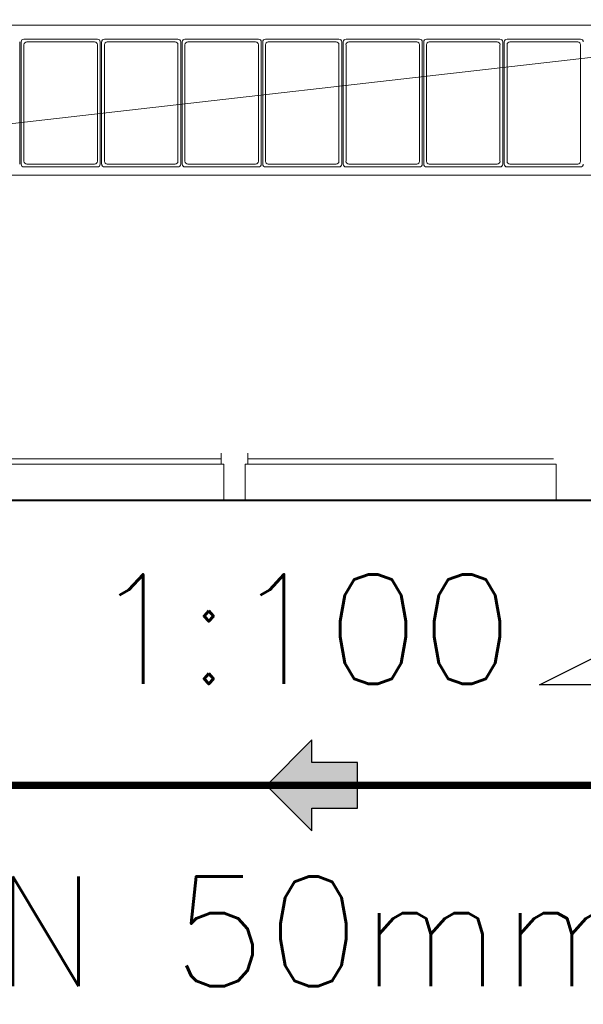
# Model space of a CAD drawing. Header units: millimetres. Extents: x -750 to 57307, y -2234 to 18901.
# Tile 64 of 102: x 17580 to 18351, y 12168 to 13516. Entities that reach past the tile are written whole.
import ezdxf

# ---------------------------------------------------------------- set-up
doc = ezdxf.new("R2010")
doc.units = ezdxf.units.MM
doc.header["$MEASUREMENT"] = 0
doc.linetypes.add('DASHED', pattern=[19.05, 12.7, -6.35])
doc.linetypes.add('HIDDEN', pattern=[0.375, 0.25, -0.125])
for name, color, linetype, lineweight, true_color in [('FLOOR RAISE', 4, 'DASHED', 0, 0x00ffff), ('GREY SCALE', 9, 'Continuous', 0, 0x808080), ('GREYSCALE', 9, 'Continuous', 0, 0x808080)]:
    doc.layers.add(name, color=color, linetype=linetype, lineweight=lineweight, true_color=true_color)
doc.layers.add('PLUMBING-DW-WW-PIPE', color=7, linetype='Continuous', true_color=0x007f7f)
doc.layers.add('PLUMBING-WS-PIPE-TEXT', color=7, linetype='Continuous')
doc.layers.add('TAG', color=7, linetype='Continuous')
doc.styles.add('ROMANS-100', font='romans.shx')
doc.styles.get("Standard").update_dxf_attribs({"font": 'arial.ttf'})

# ---------------------------------------------------------------- blocks, each defined once
blk = doc.blocks.new('FLOOR PLAN')
at = {"layer": 'GREYSCALE'}
for p, q in [((16946.6, 13508.8), (18750.9, 13508.8)), ((18750.9, 13508.8), (16946.6, 13303.3)), ((17579.6, 13485.8), (17579.6, 13318.5)), ((17579.6, 13485.8), (17579.6, 13318.5)), ((17581.6, 13318.5), (17581.6, 13485.8)), ((17581.6, 13318.5), (17581.6, 13485.8)), ((17585.4, 13489.6), (17686, 13489.6)), ((17585.4, 13489.6), (17686, 13489.6)), ((17585.4, 13322.4), (17585.4, 13482)), ((17585.4, 13322.4), (17585.4, 13482)), ((17589.3, 13485.8), (17682.2, 13485.8)), ((17589.3, 13485.8), (17682.2, 13485.8)), ((17686, 13482), (17686, 13322.4)), ((17686, 13482), (17686, 13322.4)), ((17689.8, 13485.8), (17689.8, 13318.5)), ((17689.8, 13485.8), (17689.8, 13318.5)), ((17691.8, 13318.5), (17691.8, 13485.8)), ((17691.8, 13318.5), (17691.8, 13485.8)), ((17695.7, 13489.6), (17796.2, 13489.6)), ((17695.7, 13489.6), (17796.2, 13489.6)), ((17695.7, 13322.4), (17695.7, 13482)), ((17695.7, 13322.4), (17695.7, 13482)), ((17699.5, 13485.8), (17792.4, 13485.8)), ((17699.5, 13485.8), (17792.4, 13485.8)), ((17796.2, 13482), (17796.2, 13322.4)), ((17796.2, 13482), (17796.2, 13322.4)), ((17800.1, 13485.8), (17800.1, 13318.5)), ((17800.1, 13485.8), (17800.1, 13318.5)), ((17802.1, 13485.8), (17802.1, 13318.5)), ((17802.1, 13485.8), (17802.1, 13318.5)), ((17906.5, 13489.6), (17805.9, 13489.6)), ((17906.5, 13489.6), (17805.9, 13489.6)), ((17805.9, 13482), (17805.9, 13322.4)), ((17805.9, 13482), (17805.9, 13322.4)), ((17902.6, 13485.8), (17809.7, 13485.8)), ((17902.6, 13485.8), (17809.7, 13485.8)), ((17906.5, 13322.4), (17906.5, 13482)), ((17906.5, 13322.4), (17906.5, 13482)), ((17910.3, 13318.5), (17910.3, 13485.8)), ((17910.3, 13318.5), (17910.3, 13485.8)), ((17912.3, 13485.8), (17912.3, 13318.5)), ((17912.3, 13485.8), (17912.3, 13318.5)), ((18016.7, 13489.6), (17916.1, 13489.6)), ((18016.7, 13489.6), (17916.1, 13489.6)), ((17916.1, 13482), (17916.1, 13322.4)), ((17916.1, 13482), (17916.1, 13322.4)), ((18012.8, 13485.8), (17919.9, 13485.8)), ((18012.8, 13485.8), (17919.9, 13485.8)), ((18016.7, 13322.4), (18016.7, 13482)), ((18016.7, 13322.4), (18016.7, 13482)), ((18020.5, 13318.5), (18020.5, 13485.8)), ((18020.5, 13318.5), (18020.5, 13485.8)), ((18022.5, 13485.8), (18022.5, 13318.5)), ((18022.5, 13485.8), (18022.5, 13318.5)), ((18126.9, 13489.6), (18026.3, 13489.6)), ((18126.9, 13489.6), (18026.3, 13489.6)), ((18026.3, 13482), (18026.3, 13322.4)), ((18026.3, 13482), (18026.3, 13322.4)), ((18123.1, 13485.8), (18030.1, 13485.8)), ((18123.1, 13485.8), (18030.1, 13485.8)), ((18126.9, 13322.4), (18126.9, 13482)), ((18126.9, 13322.4), (18126.9, 13482)), ((18130.7, 13318.5), (18130.7, 13485.8)), ((18130.7, 13318.5), (18130.7, 13485.8)), ((18132.7, 13318.5), (18132.7, 13485.8)), ((18132.7, 13318.5), (18132.7, 13485.8)), ((18136.5, 13489.6), (18237.1, 13489.6)), ((18136.5, 13489.6), (18237.1, 13489.6)), ((18136.5, 13322.4), (18136.5, 13482)), ((18136.5, 13322.4), (18136.5, 13482)), ((18140.3, 13485.8), (18233.3, 13485.8)), ((18140.3, 13485.8), (18233.3, 13485.8)), ((18237.1, 13482), (18237.1, 13322.4)), ((18237.1, 13482), (18237.1, 13322.4)), ((18240.9, 13485.8), (18240.9, 13318.5)), ((18240.9, 13485.8), (18240.9, 13318.5)), ((18242.9, 13318.5), (18242.9, 13485.8)), ((18242.9, 13318.5), (18242.9, 13485.8)), ((18246.7, 13489.6), (18347.3, 13489.6)), ((18246.7, 13489.6), (18347.3, 13489.6)), ((18246.7, 13322.4), (18246.7, 13482)), ((18246.7, 13322.4), (18246.7, 13482)), ((18250.6, 13485.8), (18343.5, 13485.8)), ((18250.6, 13485.8), (18343.5, 13485.8)), ((18347.3, 13482), (18347.3, 13322.4)), ((18347.3, 13482), (18347.3, 13322.4)), ((17686, 13314.7), (17585.4, 13314.7)), ((17686, 13314.7), (17585.4, 13314.7)), ((17682.2, 13318.5), (17589.3, 13318.5)), ((17682.2, 13318.5), (17589.3, 13318.5)), ((17796.2, 13314.7), (17695.7, 13314.7)), ((17796.2, 13314.7), (17695.7, 13314.7)), ((17792.4, 13318.5), (17699.5, 13318.5)), ((17792.4, 13318.5), (17699.5, 13318.5)), ((17805.9, 13314.7), (17906.5, 13314.7)), ((17805.9, 13314.7), (17906.5, 13314.7)), ((17809.7, 13318.5), (17902.6, 13318.5)), ((17809.7, 13318.5), (17902.6, 13318.5)), ((17916.1, 13314.7), (18016.7, 13314.7)), ((17916.1, 13314.7), (18016.7, 13314.7)), ((17919.9, 13318.5), (18012.8, 13318.5)), ((17919.9, 13318.5), (18012.8, 13318.5)), ((18026.3, 13314.7), (18126.9, 13314.7)), ((18026.3, 13314.7), (18126.9, 13314.7)), ((18030.1, 13318.5), (18123.1, 13318.5)), ((18030.1, 13318.5), (18123.1, 13318.5)), ((18237.1, 13314.7), (18136.5, 13314.7)), ((18237.1, 13314.7), (18136.5, 13314.7)), ((18233.3, 13318.5), (18140.3, 13318.5)), ((18233.3, 13318.5), (18140.3, 13318.5)), ((18347.3, 13314.7), (18246.7, 13314.7)), ((18347.3, 13314.7), (18246.7, 13314.7)), ((18343.5, 13318.5), (18250.6, 13318.5)), ((18343.5, 13318.5), (18250.6, 13318.5)), ((18750.9, 13303.3), (16946.6, 13303.3)), ((17855.4, 12915), (17435.8, 12915)), ((17855.4, 12922.5), (17855.4, 12907.5)), ((17891.9, 12922.5), (17891.9, 12907.5)), ((18310.5, 12915), (17891.9, 12915)), ((17859.1, 12907.5), (17432.1, 12907.5)), ((17859.1, 12857.4), (17859.1, 12907.5)), ((17888.2, 12907.5), (18314.2, 12907.5)), ((17888.2, 12857.4), (17888.2, 12907.5)), ((18314.2, 12907.5), (18314.2, 12857.4)), ((18750.9, 12858.8), (16946.6, 12858.8)), ((18663.8, 12857.4), (17160.2, 12857.4)), ((17432.1, 12857.4), (17859.1, 12857.4)), ((18314.2, 12857.4), (17888.2, 12857.4))]:
    blk.add_line(p, q, dxfattribs=at)
for centre, start, end in [((17585.4, 13485.8), 90, 180), ((17585.4, 13485.8), 90, 180), ((17589.3, 13482), 90, 180), ((17589.3, 13482), 90, 180), ((17682.2, 13482), 0, 90), ((17682.2, 13482), 0, 90), ((17686, 13485.8), 360, 90), ((17686, 13485.8), 360, 90), ((17695.7, 13485.8), 90, 180), ((17695.7, 13485.8), 90, 180), ((17699.5, 13482), 90, 180), ((17699.5, 13482), 90, 180), ((17792.4, 13482), 0, 90), ((17792.4, 13482), 0, 90), ((17796.2, 13485.8), 360, 90), ((17796.2, 13485.8), 360, 90), ((17805.9, 13485.8), 90, 180), ((17805.9, 13485.8), 90, 180), ((17809.7, 13482), 90, 180), ((17809.7, 13482), 90, 180), ((17902.6, 13482), 0, 90), ((17902.6, 13482), 0, 90), ((17906.5, 13485.8), 0, 90), ((17906.5, 13485.8), 0, 90), ((17916.1, 13485.8), 90, 180), ((17916.1, 13485.8), 90, 180), ((17919.9, 13482), 90, 180), ((17919.9, 13482), 90, 180), ((18012.8, 13482), 0, 90), ((18012.8, 13482), 0, 90), ((18016.7, 13485.8), 360, 90), ((18016.7, 13485.8), 360, 90), ((18026.3, 13485.8), 90, 180), ((18026.3, 13485.8), 90, 180), ((18030.1, 13482), 90, 180), ((18030.1, 13482), 90, 180), ((18123.1, 13482), 0, 90), ((18123.1, 13482), 0, 90), ((18126.9, 13485.8), 0, 90), ((18126.9, 13485.8), 0, 90), ((18136.5, 13485.8), 90, 180), ((18136.5, 13485.8), 90, 180), ((18140.3, 13482), 90, 180), ((18140.3, 13482), 90, 180), ((18233.3, 13482), 360, 90), ((18233.3, 13482), 360, 90), ((18237.1, 13485.8), 0, 90), ((18237.1, 13485.8), 0, 90), ((18246.7, 13485.8), 90, 180), ((18246.7, 13485.8), 90, 180), ((18250.6, 13482), 90, 180), ((18250.6, 13482), 90, 180), ((18343.5, 13482), 0, 90), ((18343.5, 13482), 0, 90), ((18347.3, 13485.8), 360, 90), ((18347.3, 13485.8), 360, 90), ((17589.3, 13322.4), 180, 270), ((17589.3, 13322.4), 180, 270), ((17682.2, 13322.4), 270, 360), ((17682.2, 13322.4), 270, 360), ((17699.5, 13322.4), 180, 270), ((17699.5, 13322.4), 180, 270), ((17792.4, 13322.4), 270, 360), ((17792.4, 13322.4), 270, 360), ((17809.7, 13322.4), 180, 270), ((17809.7, 13322.4), 180, 270), ((17902.6, 13322.4), 270, 360), ((17902.6, 13322.4), 270, 360), ((17919.9, 13322.4), 180, 270), ((17919.9, 13322.4), 180, 270), ((18012.8, 13322.4), 270, 360), ((18012.8, 13322.4), 270, 360), ((18030.1, 13322.4), 180, 270), ((18030.1, 13322.4), 180, 270), ((18123.1, 13322.4), 270, 0), ((18123.1, 13322.4), 270, 0), ((18140.3, 13322.4), 180, 270), ((18140.3, 13322.4), 180, 270), ((18233.3, 13322.4), 270, 0), ((18233.3, 13322.4), 270, 0), ((18250.6, 13322.4), 180, 270), ((18250.6, 13322.4), 180, 270), ((18343.5, 13322.4), 270, 360), ((18343.5, 13322.4), 270, 360), ((17585.4, 13318.5), 180, 270), ((17585.4, 13318.5), 180, 270), ((17686, 13318.5), 270, 0), ((17686, 13318.5), 270, 0), ((17695.7, 13318.5), 180, 270), ((17695.7, 13318.5), 180, 270), ((17796.2, 13318.5), 270, 0), ((17796.2, 13318.5), 270, 0), ((17805.9, 13318.5), 180, 270), ((17805.9, 13318.5), 180, 270), ((17906.5, 13318.5), 270, 360), ((17906.5, 13318.5), 270, 360), ((17916.1, 13318.5), 180, 270), ((17916.1, 13318.5), 180, 270), ((18016.7, 13318.5), 270, 0), ((18016.7, 13318.5), 270, 0), ((18026.3, 13318.5), 180, 270), ((18026.3, 13318.5), 180, 270), ((18126.9, 13318.5), 270, 0), ((18126.9, 13318.5), 270, 0), ((18136.5, 13318.5), 180, 270), ((18136.5, 13318.5), 180, 270), ((18237.1, 13318.5), 270, 360), ((18237.1, 13318.5), 270, 360), ((18246.7, 13318.5), 180, 270), ((18246.7, 13318.5), 180, 270), ((18347.3, 13318.5), 270, 0), ((18347.3, 13318.5), 270, 0)]:
    blk.add_arc(centre, 3.82, start, end, dxfattribs=at)
blk = doc.blocks.new('DW AR')
at = {"layer": 'PLUMBING-DW-WW-PIPE'}
h = blk.add_hatch(color=256, dxfattribs=at)
h.dxf.hatch_style = 1
h.paths.add_polyline_path([(5.2, -31.1), (5.2, -62.2), (67.4, 0), (5.2, 62.2), (5.2, 31.1), (-57, 31.1), (-57, -31.1)])
blk.add_lwpolyline([(67.4, 0), (5.2, 62.2), (5.2, 31.1), (-57, 31.1), (-57, -31.1), (5.2, -31.1), (5.2, -62.2), (67.4, 0)], dxfattribs=at)

msp = doc.modelspace()

# ---------------------------------------------------------------- linework, layer by layer
at = {"lineweight": -3, "elevation": 0}
msp.add_lwpolyline([(18691.2, 12805.3), (18691.2, 12605.3), (18291.2, 12605.3), (18691.2, 12805.3)], dxfattribs=at)
at = {"layer": 'FLOOR RAISE', "linetype": 'HIDDEN', "ltscale": 500, "const_width": 20}
msp.add_lwpolyline([(13748.5, 12178.1, -0.331806), (21062, 18073.2, 1.216889)], format="xyb", dxfattribs=at)
at = {"layer": 'PLUMBING-DW-WW-PIPE', "linetype": 'DASHED', "ltscale": 10, "const_width": 10}
msp.add_lwpolyline([(19757.7, 12467.9), (16352.9, 12467.9)], dxfattribs=at)

# ---------------------------------------------------------------- block references
at = {"xscale": 1.000027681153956, "yscale": 1.000027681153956, "zscale": 1.000027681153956, "rotation": 180}
msp.add_blockref('DW AR', (17984.9, 12467.9), dxfattribs=at)
at = {"layer": 'GREY SCALE', "ltscale": 5}
msp.add_blockref('FLOOR PLAN', (0, 0), dxfattribs=at)

# ---------------------------------------------------------------- texts
at = {"layer": 'PLUMBING-WS-PIPE-TEXT', "insert": (17984.9, 12267.9), "char_height": 150, "attachment_point": 5}
msp.add_mtext_dynamic_manual_height_columns('\\pxqc;{\\Fromans|c0;DN 50mm%%C}', width=1342.272, gutter_width=3324.7, heights=[0], dxfattribs=at)
at = {"layer": 'TAG', "insert": (17677.7, 12681.8), "char_height": 150, "attachment_point": 4, "style": 'ROMANS-100'}
msp.add_mtext_dynamic_manual_height_columns('1:100', width=1548.386, gutter_width=1, heights=[0], dxfattribs=at)

doc.saveas('drawing.dxf')
